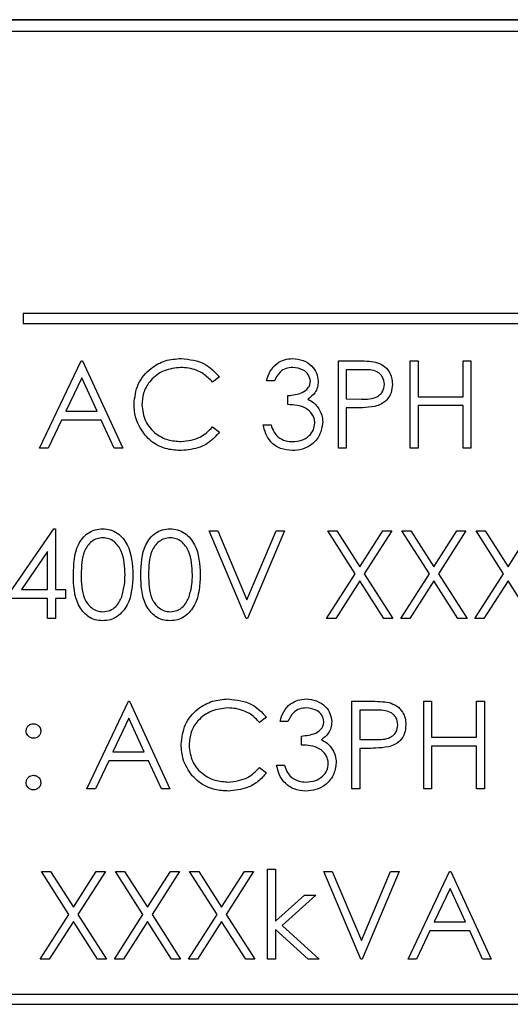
# Paper-space layout 'Blatt3' of a CAD drawing. Header units: millimetres. Extents: x 5 to 418, y 2 to 292.
# Tile 22 of 36: x 130 to 135, y 218 to 229. Entities that reach past the tile are written whole.
import ezdxf

# ---------------------------------------------------------------- set-up
doc = ezdxf.new("R2010")
doc.units = ezdxf.units.MM

psp = doc.layouts.new('Blatt3')

# ---------------------------------------------------------------- linework, layer by layer
at = {"color": 7, "linetype": 'Continuous', "lineweight": 25}
for p, q in [((150.329, 228.5997), (125.079, 228.5997)), ((150.329, 228.5962), (125.079, 228.5962)), ((150.2075, 228.4782), (125.2075, 228.4782)), ((130.2075, 225.5782), (130.2075, 225.4782)), ((145.7075, 225.5782), (130.2075, 225.5782)), ((130.2075, 225.4782), (145.7075, 225.4782)), ((130.3762, 224.1937), (130.8031, 225.0937)), ((130.8031, 225.0937), (130.8147, 225.0937)), ((130.8147, 225.0937), (131.23, 224.1937)), ((133.4454, 225.0937), (133.6219, 225.0937)), ((133.4454, 224.1937), (133.4454, 225.0937)), ((133.6908, 225.0014), (133.5262, 225.0014)), ((133.5262, 225.0014), (133.5262, 224.7014)), ((134.1839, 224.1937), (134.1839, 225.0937)), ((134.1839, 225.0937), (134.2647, 225.0937)), ((134.2647, 225.0937), (134.2647, 224.7245)), ((134.7262, 224.7245), (134.7262, 225.0937)), ((134.7262, 225.0937), (134.807, 225.0937)), ((134.807, 225.0937), (134.807, 224.1937)), ((130.808, 224.9183), (130.645, 224.5745)), ((130.9666, 224.5745), (130.808, 224.9183)), ((132.2224, 224.9286), (132.1517, 224.8745)), ((132.7877, 224.886), (132.707, 224.886)), ((132.9262, 224.6437), (132.9262, 224.736)), ((133.5262, 224.7014), (133.6838, 224.6994)), ((134.2647, 224.7245), (134.7262, 224.7245)), ((133.5906, 224.6091), (133.5262, 224.6091)), ((133.5262, 224.6091), (133.5262, 224.1937)), ((134.7262, 224.6322), (134.2647, 224.6322)), ((134.2647, 224.6322), (134.2647, 224.1937)), ((134.7262, 224.1937), (134.7262, 224.6322)), ((130.645, 224.5745), (130.9666, 224.5745)), ((130.6012, 224.4822), (130.4644, 224.1937)), ((131.0092, 224.4822), (130.6012, 224.4822)), ((131.1422, 224.1937), (131.0092, 224.4822)), ((132.1517, 224.4129), (132.2224, 224.3594)), ((132.6724, 224.436), (132.7531, 224.436)), ((130.4644, 224.1937), (130.3762, 224.1937)), ((131.23, 224.1937), (131.1422, 224.1937)), ((133.5262, 224.1937), (133.4454, 224.1937)), ((134.2647, 224.1937), (134.1839, 224.1937)), ((134.807, 224.1937), (134.7262, 224.1937)), ((130.03, 222.6514), (130.5213, 223.3668)), ((130.5213, 223.3668), (130.5377, 223.3668)), ((130.5377, 223.3668), (130.5377, 222.7437)), ((132.4993, 222.4437), (132.1185, 223.3437)), ((132.1185, 223.3437), (132.205, 223.3437)), ((132.205, 223.3437), (132.505, 222.6344)), ((132.505, 222.6344), (132.805, 223.3437)), ((132.8916, 223.3437), (132.5108, 222.4437)), ((132.805, 223.3437), (132.8916, 223.3437)), ((133.3358, 223.3437), (133.429, 223.3437)), ((133.6181, 222.9027), (133.3358, 223.3437)), ((133.429, 223.3437), (133.6647, 222.9755)), ((133.6647, 222.9755), (133.9003, 223.3437)), ((133.9935, 223.3437), (133.7114, 222.9027)), ((133.9003, 223.3437), (133.9935, 223.3437)), ((134.0974, 223.3437), (134.1906, 223.3437)), ((134.3797, 222.9027), (134.0974, 223.3437)), ((134.1906, 223.3437), (134.4262, 222.9755)), ((134.4262, 222.9755), (134.6618, 223.3437)), ((134.755, 223.3437), (134.4729, 222.9027)), ((134.6618, 223.3437), (134.755, 223.3437)), ((135.1412, 222.9027), (134.8589, 223.3437)), ((134.8589, 223.3437), (134.9521, 223.3437)), ((134.9521, 223.3437), (135.1877, 222.9755)), ((135.1877, 222.9755), (135.4234, 223.3437)), ((130.457, 223.1346), (130.1887, 222.7437)), ((130.457, 222.7437), (130.457, 223.1346)), ((133.3243, 222.4437), (133.6181, 222.9027)), ((133.7114, 222.9027), (134.005, 222.4437)), ((134.0858, 222.4437), (134.3797, 222.9027)), ((134.4729, 222.9027), (134.7666, 222.4437)), ((134.8474, 222.4437), (135.1412, 222.9027)), ((133.6647, 222.8299), (133.4175, 222.4437)), ((133.9118, 222.4437), (133.6647, 222.8299)), ((134.4262, 222.8299), (134.179, 222.4437)), ((134.6734, 222.4437), (134.4262, 222.8299)), ((135.1877, 222.8299), (134.9406, 222.4437)), ((135.4349, 222.4437), (135.1877, 222.8299)), ((130.1887, 222.7437), (130.457, 222.7437)), ((130.5377, 222.7437), (130.6416, 222.7437)), ((130.6416, 222.7437), (130.6416, 222.6514)), ((130.457, 222.6514), (130.03, 222.6514)), ((130.457, 222.4437), (130.457, 222.6514)), ((130.6416, 222.6514), (130.5377, 222.6514)), ((130.5377, 222.6514), (130.5377, 222.4437)), ((130.5377, 222.4437), (130.457, 222.4437)), ((132.5108, 222.4437), (132.4993, 222.4437)), ((133.4175, 222.4437), (133.3243, 222.4437)), ((134.005, 222.4437), (133.9118, 222.4437)), ((134.179, 222.4437), (134.0858, 222.4437)), ((134.7666, 222.4437), (134.6734, 222.4437)), ((134.9406, 222.4437), (134.8474, 222.4437)), ((130.8608, 220.6937), (131.2877, 221.5937)), ((131.2877, 221.5937), (131.2993, 221.5937)), ((131.2993, 221.5937), (131.7147, 220.6937)), ((133.5839, 221.5937), (133.7604, 221.5937)), ((133.5839, 220.6937), (133.5839, 221.5937)), ((134.3224, 221.5937), (134.4031, 221.5937)), ((134.3224, 220.6937), (134.3224, 221.5937)), ((134.4031, 221.5937), (134.4031, 221.2245)), ((134.8647, 221.2245), (134.8647, 221.5937)), ((134.8647, 221.5937), (134.9454, 221.5937)), ((134.9454, 221.5937), (134.9454, 220.6937)), ((133.8293, 221.5014), (133.6647, 221.5014)), ((133.6647, 221.5014), (133.6647, 221.2014)), ((131.2926, 221.4183), (131.1296, 221.0745)), ((131.4513, 221.0745), (131.2926, 221.4183)), ((132.707, 221.4286), (132.6363, 221.3745)), ((132.9262, 221.386), (132.8454, 221.386)), ((133.0647, 221.1437), (133.0647, 221.236)), ((133.6647, 221.2014), (133.8222, 221.1994)), ((134.4031, 221.2245), (134.8647, 221.2245)), ((131.1296, 221.0745), (131.4513, 221.0745)), ((133.729, 221.1091), (133.6647, 221.1091)), ((133.6647, 221.1091), (133.6647, 220.6937)), ((134.8647, 221.1322), (134.4031, 221.1322)), ((134.4031, 221.1322), (134.4031, 220.6937)), ((134.8647, 220.6937), (134.8647, 221.1322)), ((131.0858, 220.9822), (130.949, 220.6937)), ((131.4938, 220.9822), (131.0858, 220.9822)), ((131.6269, 220.6937), (131.4938, 220.9822)), ((132.6363, 220.9129), (132.707, 220.8594)), ((132.8108, 220.936), (132.8916, 220.936)), ((130.949, 220.6937), (130.8608, 220.6937)), ((131.7147, 220.6937), (131.6269, 220.6937)), ((133.6647, 220.6937), (133.5839, 220.6937)), ((134.4031, 220.6937), (134.3224, 220.6937)), ((134.9454, 220.6937), (134.8647, 220.6937)), ((130.3935, 219.8437), (130.4867, 219.8437)), ((130.6758, 219.4027), (130.3935, 219.8437)), ((130.4867, 219.8437), (130.7224, 219.4755)), ((130.7224, 219.4755), (130.958, 219.8437)), ((131.0512, 219.8437), (130.7691, 219.4027)), ((130.958, 219.8437), (131.0512, 219.8437)), ((131.155, 219.8437), (131.2483, 219.8437)), ((131.4374, 219.4027), (131.155, 219.8437)), ((131.2483, 219.8437), (131.4839, 219.4755)), ((131.4839, 219.4755), (131.7195, 219.8437)), ((131.8127, 219.8437), (131.5306, 219.4027)), ((131.7195, 219.8437), (131.8127, 219.8437)), ((131.9166, 219.8437), (132.0098, 219.8437)), ((132.1989, 219.4027), (131.9166, 219.8437)), ((132.0098, 219.8437), (132.2454, 219.4755)), ((132.2454, 219.4755), (132.4811, 219.8437)), ((132.5743, 219.8437), (132.2921, 219.4027)), ((132.4811, 219.8437), (132.5743, 219.8437)), ((132.7185, 218.9437), (132.7185, 219.8668)), ((132.7185, 219.8668), (132.7993, 219.8668)), ((132.7993, 219.8668), (132.7993, 219.3331)), ((133.2954, 219.8437), (133.382, 219.8437)), ((133.6762, 218.9437), (133.2954, 219.8437)), ((133.382, 219.8437), (133.682, 219.1344)), ((133.682, 219.1344), (133.982, 219.8437)), ((134.0685, 219.8437), (133.6877, 218.9437)), ((133.982, 219.8437), (134.0685, 219.8437)), ((134.1608, 218.9437), (134.5877, 219.8437)), ((134.5877, 219.8437), (134.5993, 219.8437)), ((134.5993, 219.8437), (135.0147, 218.9437)), ((134.5926, 219.6683), (134.4296, 219.3245)), ((134.7513, 219.3245), (134.5926, 219.6683)), ((132.7993, 219.3331), (133.0986, 219.6014)), ((133.2147, 219.6014), (132.8674, 219.2898)), ((133.0986, 219.6014), (133.2147, 219.6014)), ((130.382, 218.9437), (130.6758, 219.4027)), ((130.7691, 219.4027), (131.0627, 218.9437)), ((131.1435, 218.9437), (131.4374, 219.4027)), ((131.5306, 219.4027), (131.8243, 218.9437)), ((131.905, 218.9437), (132.1989, 219.4027)), ((132.2921, 219.4027), (132.5858, 218.9437)), ((130.7224, 219.3299), (130.4752, 218.9437)), ((130.9695, 218.9437), (130.7224, 219.3299)), ((131.4839, 219.3299), (131.2367, 218.9437)), ((131.7311, 218.9437), (131.4839, 219.3299)), ((132.2454, 219.3299), (131.9983, 218.9437)), ((132.4926, 218.9437), (132.2454, 219.3299)), ((133.1334, 218.9437), (132.7993, 219.2468)), ((132.7993, 219.2468), (132.7993, 218.9437)), ((132.8674, 219.2898), (133.2493, 218.9437)), ((134.3858, 219.2322), (134.249, 218.9437)), ((134.7938, 219.2322), (134.3858, 219.2322)), ((134.4296, 219.3245), (134.7513, 219.3245)), ((134.9269, 218.9437), (134.7938, 219.2322)), ((130.4752, 218.9437), (130.382, 218.9437)), ((131.0627, 218.9437), (130.9695, 218.9437)), ((131.2367, 218.9437), (131.1435, 218.9437)), ((131.8243, 218.9437), (131.7311, 218.9437)), ((131.9983, 218.9437), (131.905, 218.9437)), ((132.5858, 218.9437), (132.4926, 218.9437)), ((132.7993, 218.9437), (132.7185, 218.9437)), ((133.2493, 218.9437), (133.1334, 218.9437)), ((133.6877, 218.9437), (133.6762, 218.9437)), ((134.249, 218.9437), (134.1608, 218.9437)), ((135.0147, 218.9437), (134.9269, 218.9437)), ((149.7075, 218.5782), (125.7075, 218.5782)), ((125.7075, 218.4782), (149.7075, 218.4782))]:
    psp.add_line(p, q, dxfattribs=at)
for points, knots in [([(131.3454, 224.6489), (131.3537, 224.7195), (131.3701, 224.8606), (131.5032, 225.0151), (131.6635, 225.1045), (131.7743, 225.1127), (131.8297, 225.1168)], [0, 0, 0, 0, 0.2795107, 0.5590763, 0.7793727, 1, 1, 1, 1]), ([(131.8297, 225.1168), (131.9161, 225.1072), (132.0705, 225.0901), (132.1759, 224.978), (132.2224, 224.9286)], [0, 0, 0, 0, 0.5595195, 1, 1, 1, 1]), ([(132.707, 224.886), (132.7173, 224.9206), (132.738, 224.9897), (132.8068, 225.0662), (132.89, 225.1102), (132.9466, 225.1146), (132.9749, 225.1168)], [0, 0, 0, 0, 0.2802938, 0.5596863, 0.7797454, 1, 1, 1, 1]), ([(132.9749, 225.1168), (133.0113, 225.1129), (133.0842, 225.105), (133.1713, 225.0472), (133.2267, 224.9687), (133.2341, 224.9115), (133.2377, 224.8829)], [0, 0, 0, 0, 0.28008438, 0.55986905, 0.78010577, 1, 1, 1, 1]), ([(131.8246, 225.0245), (131.7672, 225.0179), (131.6523, 225.0047), (131.5182, 224.9071), (131.4385, 224.7786), (131.4303, 224.6881), (131.4262, 224.6428)], [0, 0, 0, 0, 0.2798565, 0.5595187, 0.7796841, 1, 1, 1, 1]), ([(132.1517, 224.8745), (132.1223, 224.9051), (132.0739, 224.9556), (131.9859, 224.9983), (131.9067, 225.0208), (131.852, 225.0233), (131.8246, 225.0245)], [0, 0, 0, 0, 0.3393276, 0.5594705, 0.779727, 1, 1, 1, 1]), ([(132.976, 225.0245), (132.9526, 225.0226), (132.9058, 225.0189), (132.8314, 224.9739), (132.8043, 224.9193), (132.7877, 224.886)], [0, 0, 0, 0, 0.2806354, 0.5603659, 1, 1, 1, 1]), ([(133.157, 224.8833), (133.1524, 224.9069), (133.1433, 224.9542), (133.0744, 225.0125), (133.0132, 225.0199), (132.976, 225.0245)], [0, 0, 0, 0, 0.278852, 0.560076, 1, 1, 1, 1]), ([(133.6219, 225.0937), (133.6604, 225.0938), (133.7291, 225.094), (133.797, 225.0844), (133.8269, 225.0802)], [0, 0, 0, 0, 0.56031462, 1, 1, 1, 1]), ([(133.9185, 224.8519), (133.9144, 224.8778), (133.9083, 224.9166), (133.8751, 224.9572), (133.8116, 225.0028), (133.7444, 225.002), (133.6908, 225.0014)], [0, 0, 0, 0, 0.2489611, 0.3747286, 0.500374, 1, 1, 1, 1]), ([(133.8269, 225.0802), (133.8543, 225.0703), (133.909, 225.0506), (133.9655, 224.9897), (133.9953, 224.9205), (133.998, 224.875), (133.9993, 224.8523)], [0, 0, 0, 0, 0.2797031, 0.5593856, 0.7795107, 1, 1, 1, 1]), ([(132.9262, 224.736), (132.977, 224.7407), (133.0533, 224.7478), (133.1278, 224.8006), (133.1533, 224.8453), (133.1558, 224.8706), (133.157, 224.8833)], [0, 0, 0, 0, 0.4994157, 0.7490139, 0.8745454, 1, 1, 1, 1]), ([(133.2377, 224.8829), (133.2363, 224.8621), (133.2334, 224.8206), (133.2009, 224.7515), (133.1585, 224.7181), (133.1326, 224.6978)], [0, 0, 0, 0, 0.2805153, 0.5607812, 1, 1, 1, 1]), ([(133.6838, 224.6994), (133.7386, 224.6992), (133.8072, 224.699), (133.8737, 224.744), (133.9083, 224.7853), (133.9144, 224.8254), (133.9185, 224.8519)], [0, 0, 0, 0, 0.4997161, 0.625352, 0.7510831, 1, 1, 1, 1]), ([(133.9993, 224.8523), (133.9971, 224.8226), (133.9929, 224.7633), (133.9478, 224.6911), (133.8865, 224.6445), (133.842, 224.6307), (133.8197, 224.6239)], [0, 0, 0, 0, 0.2801018, 0.5593167, 0.7794607, 1, 1, 1, 1]), ([(133.1326, 224.6978), (133.1536, 224.6868), (133.191, 224.6673), (133.2182, 224.6351), (133.2302, 224.621)], [0, 0, 0, 0, 0.5597804, 1, 1, 1, 1]), ([(131.4596, 224.328), (131.4223, 224.3825), (131.3557, 224.48), (131.3486, 224.5972), (131.3454, 224.6489)], [0, 0, 0, 0, 0.5590254, 1, 1, 1, 1]), ([(131.4262, 224.6428), (131.4331, 224.5846), (131.4468, 224.4681), (131.5596, 224.3427), (131.6933, 224.2725), (131.7846, 224.2661), (131.8302, 224.2629)], [0, 0, 0, 0, 0.2794349, 0.5589216, 0.7792826, 1, 1, 1, 1]), ([(133.2031, 224.4533), (133.2018, 224.469), (133.1992, 224.5004), (133.1711, 224.5571), (133.0874, 224.6347), (132.9907, 224.6401), (132.9262, 224.6437)], [0, 0, 0, 0, 0.1255794, 0.2511826, 0.5006073, 1, 1, 1, 1]), ([(133.2302, 224.621), (133.2474, 224.5934), (133.2783, 224.5442), (133.2822, 224.4865), (133.2839, 224.4611)], [0, 0, 0, 0, 0.5593983, 1, 1, 1, 1]), ([(133.8197, 224.6239), (133.7771, 224.6185), (133.701, 224.6089), (133.6243, 224.609), (133.5906, 224.6091)], [0, 0, 0, 0, 0.5596938, 1, 1, 1, 1]), ([(131.8302, 224.2629), (131.8998, 224.2714), (132.0244, 224.2866), (132.1127, 224.3743), (132.1517, 224.4129)], [0, 0, 0, 0, 0.55877, 1, 1, 1, 1]), ([(132.9725, 224.1706), (132.9312, 224.1742), (132.8488, 224.1814), (132.7513, 224.2506), (132.6948, 224.3415), (132.6798, 224.4045), (132.6724, 224.436)], [0, 0, 0, 0, 0.27988308, 0.55897661, 0.77926305, 1, 1, 1, 1]), ([(132.7531, 224.436), (132.7614, 224.4098), (132.7761, 224.3632), (132.8091, 224.3273), (132.8236, 224.3116)], [0, 0, 0, 0, 0.5606652, 1, 1, 1, 1]), ([(133.2839, 224.4611), (133.2774, 224.4169), (133.2645, 224.3285), (133.18, 224.2314), (133.0771, 224.1787), (133.0074, 224.1733), (132.9725, 224.1706)], [0, 0, 0, 0, 0.2793042, 0.5588329, 0.7792769, 1, 1, 1, 1]), ([(132.974, 224.2629), (133.0052, 224.265), (133.0675, 224.2692), (133.1429, 224.3159), (133.1941, 224.38), (133.2001, 224.4289), (133.2031, 224.4533)], [0, 0, 0, 0, 0.2806009, 0.5601567, 0.7803034, 1, 1, 1, 1]), ([(131.8308, 224.1706), (131.7834, 224.1732), (131.7054, 224.1776), (131.6028, 224.2146), (131.5233, 224.2618), (131.4808, 224.3059), (131.4596, 224.328)], [0, 0, 0, 0, 0.33983769, 0.55992879, 0.77996703, 1, 1, 1, 1]), ([(132.2224, 224.3594), (132.1946, 224.3276), (132.1391, 224.264), (132.0057, 224.1875), (131.8971, 224.177), (131.8308, 224.1706)], [0, 0, 0, 0, 0.2804139, 0.5607959, 1, 1, 1, 1]), ([(132.8236, 224.3116), (132.8495, 224.2954), (132.8958, 224.2665), (132.95, 224.264), (132.974, 224.2629)], [0, 0, 0, 0, 0.5587428, 1, 1, 1, 1]), ([(130.7224, 222.8933), (130.7258, 223.0008), (130.7302, 223.1353), (130.8141, 223.2705), (130.8725, 223.3242), (130.9443, 223.3603), (130.997, 223.3646), (131.0233, 223.3668)], [0, 0, 0, 0, 0.4987026, 0.6241717, 0.7494666, 0.8747434, 1, 1, 1, 1]), ([(131.0233, 223.3668), (131.0497, 223.3646), (131.1027, 223.3604), (131.1993, 223.3134), (131.3209, 223.1633), (131.3287, 223.0013), (131.3339, 222.8933)], [0, 0, 0, 0, 0.12559979, 0.25120067, 0.50058777, 1, 1, 1, 1]), ([(131.4147, 222.8933), (131.4181, 223.0008), (131.4225, 223.1353), (131.5064, 223.2705), (131.5648, 223.3242), (131.6366, 223.3604), (131.6893, 223.3646), (131.7156, 223.3668)], [0, 0, 0, 0, 0.4987013, 0.6241701, 0.7494646, 0.8747462, 1, 1, 1, 1]), ([(131.7156, 223.3668), (131.7421, 223.3646), (131.795, 223.3604), (131.8916, 223.3134), (132.0132, 223.1633), (132.021, 223.0013), (132.0262, 222.8933)], [0, 0, 0, 0, 0.1256005, 0.2512006, 0.5005881, 1, 1, 1, 1]), ([(131.026, 223.2745), (131.0053, 223.2724), (130.964, 223.2683), (130.9093, 223.2366), (130.8656, 223.1924), (130.8061, 223.0828), (130.8044, 222.9777), (130.8031, 222.8937)], [0, 0, 0, 0, 0.125138, 0.2504198, 0.3755238, 0.5008495, 1, 1, 1, 1]), ([(131.2531, 222.8937), (131.2498, 222.9773), (131.2448, 223.1024), (131.1606, 223.2261), (131.0878, 223.268), (131.0466, 223.2723), (131.026, 223.2745)], [0, 0, 0, 0, 0.5000655, 0.7490213, 0.8745974, 1, 1, 1, 1]), ([(131.7183, 223.2745), (131.6976, 223.2724), (131.6564, 223.2683), (131.6016, 223.2366), (131.558, 223.1924), (131.4984, 223.0828), (131.4968, 222.9777), (131.4954, 222.8937)], [0, 0, 0, 0, 0.125138, 0.2504198, 0.3755238, 0.5008495, 1, 1, 1, 1]), ([(131.9454, 222.8937), (131.9421, 222.9773), (131.9371, 223.1024), (131.8529, 223.2261), (131.7801, 223.268), (131.7389, 223.2723), (131.7183, 223.2745)], [0, 0, 0, 0, 0.5000661, 0.749022, 0.8745983, 1, 1, 1, 1]), ([(131.0233, 222.4206), (130.997, 222.4228), (130.9445, 222.427), (130.8489, 222.4741), (130.7307, 222.6254), (130.7257, 222.7861), (130.7224, 222.8933)], [0, 0, 0, 0, 0.1255504, 0.2510857, 0.5002471, 1, 1, 1, 1]), ([(130.8031, 222.8937), (130.8038, 222.8096), (130.8048, 222.6836), (130.8912, 222.5607), (130.9642, 222.5196), (131.0054, 222.5151), (131.026, 222.5129)], [0, 0, 0, 0, 0.5002907, 0.7490875, 0.8746064, 1, 1, 1, 1]), ([(131.3339, 222.8933), (131.3289, 222.7853), (131.3213, 222.6234), (131.199, 222.4742), (131.1027, 222.427), (131.0497, 222.4228), (131.0233, 222.4206)], [0, 0, 0, 0, 0.4994108, 0.7487452, 0.874375, 1, 1, 1, 1]), ([(131.2191, 222.6674), (131.2305, 222.7089), (131.251, 222.7831), (131.2525, 222.8599), (131.2531, 222.8937)], [0, 0, 0, 0, 0.55958856, 1, 1, 1, 1]), ([(131.7156, 222.4206), (131.6893, 222.4228), (131.6368, 222.427), (131.5412, 222.4741), (131.423, 222.6254), (131.418, 222.7861), (131.4147, 222.8933)], [0, 0, 0, 0, 0.1255496, 0.2510856, 0.5002471, 1, 1, 1, 1]), ([(131.4954, 222.8937), (131.4961, 222.8096), (131.4971, 222.6836), (131.5835, 222.5607), (131.6565, 222.5196), (131.6977, 222.5151), (131.7183, 222.5129)], [0, 0, 0, 0, 0.5002901, 0.7490868, 0.8746056, 1, 1, 1, 1]), ([(132.0262, 222.8933), (132.0212, 222.7853), (132.0136, 222.6234), (131.8913, 222.4742), (131.795, 222.427), (131.742, 222.4228), (131.7156, 222.4206)], [0, 0, 0, 0, 0.4994108, 0.7487452, 0.8743743, 1, 1, 1, 1]), ([(131.9114, 222.6674), (131.9228, 222.7089), (131.9433, 222.7831), (131.9448, 222.8599), (131.9454, 222.8937)], [0, 0, 0, 0, 0.5595888, 1, 1, 1, 1]), ([(131.026, 222.5129), (131.0505, 222.516), (131.0997, 222.5222), (131.1757, 222.5736), (131.2026, 222.6319), (131.2191, 222.6674)], [0, 0, 0, 0, 0.280252, 0.5607716, 1, 1, 1, 1]), ([(131.7183, 222.5129), (131.7429, 222.516), (131.792, 222.5222), (131.868, 222.5736), (131.8949, 222.6319), (131.9114, 222.6674)], [0, 0, 0, 0, 0.2802508, 0.5607708, 1, 1, 1, 1]), ([(131.83, 221.1489), (131.8383, 221.2195), (131.8547, 221.3606), (131.9878, 221.5151), (132.1481, 221.6045), (132.2589, 221.6127), (132.3143, 221.6168)], [0, 0, 0, 0, 0.2795109, 0.5590766, 0.7793732, 1, 1, 1, 1]), ([(132.3143, 221.6168), (132.4007, 221.6072), (132.5551, 221.5901), (132.6605, 221.478), (132.707, 221.4286)], [0, 0, 0, 0, 0.55951994, 1, 1, 1, 1]), ([(132.8454, 221.386), (132.8558, 221.4206), (132.8765, 221.4897), (132.9453, 221.5662), (133.0285, 221.6102), (133.0851, 221.6146), (133.1133, 221.6168)], [0, 0, 0, 0, 0.2802938, 0.5596863, 0.7797454, 1, 1, 1, 1]), ([(133.1133, 221.6168), (133.1498, 221.6129), (133.2226, 221.605), (133.3098, 221.5472), (133.3651, 221.4687), (133.3725, 221.4115), (133.3762, 221.3829)], [0, 0, 0, 0, 0.28008438, 0.55986905, 0.78010577, 1, 1, 1, 1]), ([(133.7604, 221.5937), (133.7989, 221.5938), (133.8675, 221.594), (133.9355, 221.5844), (133.9654, 221.5802)], [0, 0, 0, 0, 0.56031349, 1, 1, 1, 1]), ([(133.9654, 221.5802), (133.9927, 221.5703), (134.0474, 221.5506), (134.1039, 221.4897), (134.1338, 221.4205), (134.1364, 221.375), (134.1377, 221.3523)], [0, 0, 0, 0, 0.2797031, 0.5593856, 0.7795107, 1, 1, 1, 1]), ([(132.3093, 221.5245), (132.2518, 221.5179), (132.1369, 221.5047), (132.0029, 221.4071), (131.9231, 221.2786), (131.9149, 221.1881), (131.9108, 221.1428)], [0, 0, 0, 0, 0.2798565, 0.5595187, 0.7796841, 1, 1, 1, 1]), ([(132.6363, 221.3745), (132.6069, 221.4051), (132.5585, 221.4556), (132.4706, 221.4983), (132.3913, 221.5208), (132.3366, 221.5233), (132.3093, 221.5245)], [0, 0, 0, 0, 0.3393276, 0.5594705, 0.7797282, 1, 1, 1, 1]), ([(133.1144, 221.5245), (133.091, 221.5226), (133.0443, 221.5189), (132.9699, 221.4739), (132.9428, 221.4193), (132.9262, 221.386)], [0, 0, 0, 0, 0.2806354, 0.5603659, 1, 1, 1, 1]), ([(133.2954, 221.3833), (133.2909, 221.4069), (133.2817, 221.4542), (133.2128, 221.5125), (133.1517, 221.5199), (133.1144, 221.5245)], [0, 0, 0, 0, 0.278852, 0.560076, 1, 1, 1, 1]), ([(134.057, 221.3519), (134.0529, 221.3778), (134.0467, 221.4166), (134.0136, 221.4572), (133.95, 221.5028), (133.8829, 221.502), (133.8293, 221.5014)], [0, 0, 0, 0, 0.2489609, 0.3747283, 0.5003736, 1, 1, 1, 1]), ([(130.2377, 221.2879), (130.2391, 221.299), (130.2418, 221.321), (130.2622, 221.3454), (130.2867, 221.3605), (130.3041, 221.3621), (130.3127, 221.3629)], [0, 0, 0, 0, 0.2795691, 0.559469, 0.7796957, 1, 1, 1, 1]), ([(130.3127, 221.3629), (130.3238, 221.3617), (130.346, 221.3592), (130.3703, 221.3385), (130.3857, 221.3141), (130.3871, 221.2966), (130.3877, 221.2879)], [0, 0, 0, 0, 0.2795896, 0.5592026, 0.7794458, 1, 1, 1, 1]), ([(133.0647, 221.236), (133.1155, 221.2407), (133.1918, 221.2478), (133.2663, 221.3006), (133.2918, 221.3453), (133.2942, 221.3707), (133.2954, 221.3833)], [0, 0, 0, 0, 0.4994157, 0.7490139, 0.8745454, 1, 1, 1, 1]), ([(133.3762, 221.3829), (133.3747, 221.3621), (133.3718, 221.3206), (133.3394, 221.2515), (133.297, 221.2181), (133.2711, 221.1978)], [0, 0, 0, 0, 0.2805132, 0.5608076, 1, 1, 1, 1]), ([(130.3127, 221.2129), (130.3017, 221.2142), (130.2795, 221.2168), (130.2551, 221.2373), (130.24, 221.2618), (130.2385, 221.2792), (130.2377, 221.2879)], [0, 0, 0, 0, 0.2796477, 0.5592981, 0.7796144, 1, 1, 1, 1]), ([(130.3877, 221.2879), (130.3865, 221.2768), (130.384, 221.2546), (130.3634, 221.2303), (130.3389, 221.2151), (130.3215, 221.2137), (130.3127, 221.2129)], [0, 0, 0, 0, 0.2795291, 0.5593291, 0.7795512, 1, 1, 1, 1]), ([(133.8222, 221.1994), (133.8771, 221.1992), (133.9457, 221.199), (134.0121, 221.244), (134.0468, 221.2853), (134.0529, 221.3254), (134.057, 221.3519)], [0, 0, 0, 0, 0.4997161, 0.625352, 0.7510831, 1, 1, 1, 1]), ([(134.1377, 221.3523), (134.1356, 221.3226), (134.1313, 221.2633), (134.0862, 221.1911), (134.0249, 221.1445), (133.9804, 221.1307), (133.9582, 221.1239)], [0, 0, 0, 0, 0.2801018, 0.5593167, 0.7794607, 1, 1, 1, 1]), ([(133.2711, 221.1978), (133.2921, 221.1868), (133.3295, 221.1673), (133.3567, 221.1351), (133.3686, 221.121)], [0, 0, 0, 0, 0.5597804, 1, 1, 1, 1]), ([(131.9442, 220.828), (131.9069, 220.8825), (131.8403, 220.98), (131.8332, 221.0972), (131.83, 221.1489)], [0, 0, 0, 0, 0.5590251, 1, 1, 1, 1]), ([(131.9108, 221.1428), (131.9177, 221.0846), (131.9314, 220.9681), (132.0442, 220.8427), (132.1779, 220.7725), (132.2692, 220.7661), (132.3148, 220.7629)], [0, 0, 0, 0, 0.2794348, 0.5589215, 0.7792818, 1, 1, 1, 1]), ([(133.3416, 220.9533), (133.3403, 220.969), (133.3377, 221.0004), (133.3096, 221.0571), (133.2259, 221.1347), (133.1292, 221.1401), (133.0647, 221.1437)], [0, 0, 0, 0, 0.1255796, 0.2511823, 0.5006071, 1, 1, 1, 1]), ([(133.3686, 221.121), (133.3859, 221.0934), (133.4167, 221.0442), (133.4206, 220.9865), (133.4224, 220.9611)], [0, 0, 0, 0, 0.5593983, 1, 1, 1, 1]), ([(133.9582, 221.1239), (133.9156, 221.1185), (133.8395, 221.1089), (133.7628, 221.109), (133.729, 221.1091)], [0, 0, 0, 0, 0.5596928, 1, 1, 1, 1]), ([(133.4224, 220.9611), (133.4159, 220.9169), (133.403, 220.8285), (133.3185, 220.7314), (133.2156, 220.6787), (133.1459, 220.6733), (133.111, 220.6706)], [0, 0, 0, 0, 0.2793042, 0.5588329, 0.7792769, 1, 1, 1, 1]), ([(133.1124, 220.7629), (133.1436, 220.765), (133.2059, 220.7692), (133.2814, 220.8159), (133.3325, 220.88), (133.3386, 220.9289), (133.3416, 220.9533)], [0, 0, 0, 0, 0.2806, 0.560142, 0.7803052, 1, 1, 1, 1]), ([(132.3148, 220.7629), (132.3844, 220.7714), (132.509, 220.7866), (132.5973, 220.8743), (132.6363, 220.9129)], [0, 0, 0, 0, 0.55877, 1, 1, 1, 1]), ([(132.707, 220.8594), (132.6792, 220.8276), (132.6237, 220.764), (132.4903, 220.6875), (132.3817, 220.677), (132.3154, 220.6706)], [0, 0, 0, 0, 0.2804144, 0.5607952, 1, 1, 1, 1]), ([(133.111, 220.6706), (133.0697, 220.6742), (132.9872, 220.6814), (132.8898, 220.7506), (132.8332, 220.8415), (132.8183, 220.9045), (132.8108, 220.936)], [0, 0, 0, 0, 0.27988308, 0.55897661, 0.77926305, 1, 1, 1, 1]), ([(132.8916, 220.936), (132.8998, 220.9098), (132.9145, 220.8632), (132.9476, 220.8273), (132.9621, 220.8116)], [0, 0, 0, 0, 0.5607092, 1, 1, 1, 1]), ([(130.2377, 220.7572), (130.2391, 220.7682), (130.2417, 220.7903), (130.262, 220.8148), (130.2867, 220.8299), (130.304, 220.8314), (130.3127, 220.8322)], [0, 0, 0, 0, 0.2795633, 0.5592741, 0.7795454, 1, 1, 1, 1]), ([(130.3127, 220.6822), (130.3017, 220.6835), (130.2796, 220.6862), (130.2552, 220.7066), (130.2402, 220.7311), (130.2385, 220.7485), (130.2377, 220.7572)], [0, 0, 0, 0, 0.27957114, 0.55913097, 0.77956237, 1, 1, 1, 1]), ([(130.3127, 220.8322), (130.3238, 220.8309), (130.346, 220.8284), (130.3703, 220.8077), (130.3857, 220.7833), (130.3871, 220.7659), (130.3877, 220.7572)], [0, 0, 0, 0, 0.2796071, 0.5592377, 0.7794946, 1, 1, 1, 1]), ([(130.3877, 220.7572), (130.3864, 220.7461), (130.3838, 220.724), (130.3633, 220.6996), (130.3388, 220.6845), (130.3214, 220.6829), (130.3127, 220.6822)], [0, 0, 0, 0, 0.2794949, 0.5593462, 0.7796812, 1, 1, 1, 1]), ([(132.3154, 220.6706), (132.268, 220.6732), (132.19, 220.6776), (132.0874, 220.7146), (132.0079, 220.7618), (131.9654, 220.8059), (131.9442, 220.828)], [0, 0, 0, 0, 0.33983668, 0.55992785, 0.77996615, 1, 1, 1, 1]), ([(132.9621, 220.8116), (132.9879, 220.7954), (133.0342, 220.7665), (133.0885, 220.764), (133.1124, 220.7629)], [0, 0, 0, 0, 0.5587444, 1, 1, 1, 1])]:
    psp.add_open_spline(points, degree=3, knots=knots, dxfattribs=at)

doc.saveas('drawing.dxf')
